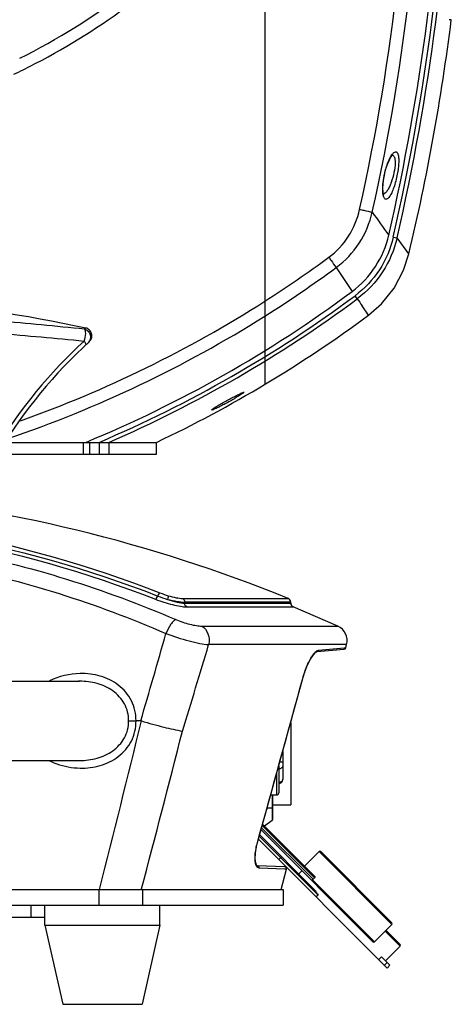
# Model space of a CAD drawing. Header units: millimetres. Extents: x -192 to 265, y -68 to 200.
# Tile 3 of 47: x -105 to -77, y 44 to 107. Entities that reach past the tile are written whole.
import ezdxf

# ---------------------------------------------------------------- set-up
doc = ezdxf.new("R2010")
doc.units = ezdxf.units.MM
doc.header["$LTSCALE"] = 16.335
doc.layers.get('0').update_dxf_attribs({"linetype": 'CONTINUOUS'})
doc.layers.add('02___PRT_ALL_AXES', color=7, linetype='CONTINUOUS')

msp = doc.modelspace()

# ---------------------------------------------------------------- linework, layer by layer
at = {"color": 7, "linetype": 'Continuous'}
for p, q in [((-89.08429, 162.03448), (-89.08429, 84.10778)), ((-77.13592, 107.47091), (-77.26371, 107.47091)), ((-81.46237, 97.28807), (-81.42951, 97.46876)), ((-81.42951, 97.46876), (-81.39255, 97.63871)), ((-80.85802, 93.54391), (-80.61526, 93.48774)), ((-79.85344, 92.46538), (-80.61526, 93.48774)), ((-83.16101, 89.58823), (-83.30745, 89.78577)), ((-82.44556, 88.53814), (-82.85889, 89.14415)), ((-105.75351, 80.39299), (-96.02328, 80.39299)), ((-100.72039, 79.63099), (-100.72039, 80.39299)), ((-100.30809, 79.63099), (-100.30809, 80.39299)), ((-99.71779, 80.39299), (-99.71779, 79.63099)), ((-99.09426, 80.39299), (-99.09426, 79.63099)), ((-96.02336, 79.63099), (-96.02336, 80.39299)), ((-152.50323, 79.63099), (-96.02336, 79.63099)), ((-94.35142, 70.3935), (-87.59197, 70.3935)), ((-87.43329, 70.15806), (-94.22199, 70.15806)), ((-94.22199, 70.15806), (-94.22199, 70.08804)), ((-94.22199, 70.08804), (-87.43329, 70.08804)), ((-87.43329, 70.08804), (-87.43329, 70.15806)), ((-94.09354, 69.85309), (-87.27581, 69.85309)), ((-84.41161, 68.62247), (-87.27581, 69.85309)), ((-93.13169, 68.62247), (-84.41161, 68.62247)), ((-83.8462, 67.43257), (-92.69, 67.43257)), ((-85.81779, 66.94806), (-85.75709, 66.98204)), ((-85.74858, 66.9831), (-84.01263, 67.13498)), ((-85.64215, 67.07675), (-83.99753, 67.22021)), ((-83.99753, 67.22021), (-83.90089, 67.22864)), ((-83.90249, 67.22252), (-83.8462, 67.43257)), ((-147.56655, 65.08949), (-100.95978, 65.08949)), ((-100.95989, 65.08949), (-101.04354, 65.08868)), ((-100.95565, 65.08949), (-100.95989, 65.08949)), ((-86.63715, 65.34513), (-86.63049, 65.34427)), ((-97.04228, 62.54949), (-97.34645, 62.54949)), ((-87.43329, 62.43191), (-87.43329, 57.16469)), ((-87.94129, 60.59088), (-87.94129, 58.78707)), ((-147.56677, 60.00949), (-100.95932, 60.00949)), ((-101.04814, 60.0104), (-100.95624, 60.00949)), ((-100.95624, 60.00949), (-100.95527, 60.00949)), ((-88.19529, 59.67098), (-88.19529, 57.92669)), ((-87.94129, 59.90627), (-88.13032, 59.90627)), ((-88.32229, 57.79969), (-88.32229, 59.21103)), ((-88.62709, 57.79969), (-88.62709, 56.16139)), ((-88.58033, 56.23124), (-88.58033, 57.79969)), ((-88.96856, 56.87259), (-88.95729, 56.87259)), ((-88.95729, 56.91333), (-88.95729, 56.87259)), ((-88.58033, 56.96149), (-88.94397, 56.96149)), ((-88.58033, 57.16469), (-87.43329, 57.16469)), ((-88.62709, 56.16139), (-89.10774, 55.80091)), ((-89.3321, 55.5583), (-82.16175, 48.38794)), ((-89.29319, 55.69899), (-85.99352, 52.39932)), ((-89.25427, 55.83968), (-85.90371, 52.48912)), ((-89.23092, 55.92409), (-85.90266, 52.59583)), ((-81.24965, 46.71384), (-89.49721, 54.9614)), ((-85.67574, 51.39139), (-89.44273, 55.15837)), ((-89.42351, 55.22782), (-89.41396, 55.23737)), ((-85.96792, 51.79132), (-89.41938, 55.24278)), ((-89.64983, 54.30479), (-89.61607, 54.50505)), ((-89.56194, 54.75517), (-89.55453, 54.75416)), ((-89.68982, 53.59594), (-89.70325, 53.72649)), ((-89.69461, 53.91601), (-89.68586, 54.08558)), ((-88.19781, 53.66201), (-88.0182, 53.84161)), ((-85.61016, 54.17123), (-80.94043, 49.5015)), ((-85.50236, 54.17119), (-80.94043, 49.60926)), ((-89.62216, 53.31237), (-89.67455, 53.4608)), ((-89.6198, 53.30978), (-89.62216, 53.31237)), ((-89.5655, 53.2642), (-89.56998, 53.26445)), ((-87.8202, 53.2033), (-89.56998, 53.26441)), ((-87.80141, 53.04697), (-89.45768, 53.10461)), ((-88.04713, 51.75449), (-87.70108, 53.04597)), ((-87.70179, 53.0435), (-87.80141, 53.04697)), ((-86.03699, 52.37095), (-82.05398, 48.38794)), ((-85.99352, 52.39932), (-85.90371, 52.48912)), ((-160.6062, 51.75449), (-87.92038, 51.75449)), ((-99.71434, 50.73849), (-99.71434, 51.75449)), ((-96.9978, 51.75449), (-96.9916, 51.77797)), ((-96.90219, 50.73849), (-96.90219, 51.75449)), ((-87.92013, 51.75449), (-87.92013, 50.73849)), ((-85.67574, 51.39139), (-85.80146, 51.26566)), ((-160.6062, 50.73849), (-87.92038, 50.73849)), ((-104.07029, 49.97649), (-104.07029, 50.73849)), ((-105.59429, 49.97649), (-103.18129, 49.97649)), ((-80.94043, 49.5015), (-82.05398, 48.38794)), ((-81.37531, 49.06661), (-80.4183, 48.1096)), ((-80.4183, 48.21736), (-81.32143, 49.1205)), ((-80.4183, 48.1096), (-81.35225, 47.17565)), ((-81.60886, 47.43227), (-81.78846, 47.25266)), ((-81.60886, 47.43227), (-81.07004, 46.89345)), ((-81.42925, 46.89345), (-81.24965, 47.07306)), ((-81.24965, 46.71384), (-81.07004, 46.89345))]:
    msp.add_line(p, q, dxfattribs=at)
for points in [[(-81.39255, 97.63871), (-81.30204, 97.97334), (-81.20122, 98.26423), (-81.09924, 98.49835), (-81.00544, 98.66794), (-80.93067, 98.76987), (-80.91429, 98.78727)], [(-81.4576, 96.23345), (-81.4567, 96.23233), (-81.47732, 96.28278), (-81.50537, 96.42467), (-81.51831, 96.65061), (-81.50542, 96.94589), (-81.46237, 97.28807)], [(-82.4451, 88.53848), (-81.60295, 89.2756), (-80.79794, 90.27884), (-80.19444, 91.41475), (-79.85344, 92.46538)], [(-86.63049, 65.34428), (-86.54429, 65.62819), (-86.36692, 66.09227), (-86.16887, 66.49146), (-85.97888, 66.78132), (-85.81779, 66.94806)], [(-89.55453, 54.75416), (-88.6378, 58.06837), (-87.63054, 61.71632), (-86.63052, 65.34428)], [(-89.5655, 53.2642), (-89.57953, 53.26642), (-89.6186, 53.30657), (-89.6738, 53.4541), (-89.70363, 53.71815), (-89.68726, 54.07705), (-89.61858, 54.4949), (-89.55452, 54.75415)], [(-89.57995, 53.26686), (-89.58088, 53.26702), (-89.59192, 53.27915)]]:
    msp.add_lwpolyline(points, dxfattribs=at)
for centre, radius, start, end in [((-216.38487, 125.08064), 136.65194, 347.4209912, 12.5545674), ((-216.38693, 125.08064), 137.48618, 347.420195, 12.555362), ((-217.15954, 125.08064), 139.59224, 346.9940841, 9.9382037), ((-217.15954, 125.08064), 139.90236, 346.9724598, 9.915951), ((-217.15954, 125.08064), 140.15153, 346.9724469, 9.915951), ((-124.26329, 143.92524), 43.52213, 296.5601349, 317.9383185), ((-124.19929, 143.91793), 44.24307, 296.3336077, 315.0511408), ((-217.15954, 125.08064), 141.12661, 346.6378041, 352.8312178), ((-124.26334, 143.93275), 44.2848, 295.5327346, 296.3993701), ((-3.12463, 150.62568), 96.60328, 215.0579824, 216.1310111), ((-130.51702, 154.27511), 76.94285, 302.5807059, 306.277374), ((-130.51536, 154.26929), 77.74502, 302.2022618, 306.2733542), ((12.93975, 154.9672), 116.2525, 213.0356044, 213.944659), ((-131.10947, 154.26999), 79.94029, 292.4591369, 306.5521438), ((-131.10947, 154.26999), 80.26985, 293.0215204, 306.549459), ((-131.10947, 154.26999), 80.51574, 293.4298945, 306.5494643), ((-13.65716, 136.55002), 83.88203, 214.0457825, 214.4126566), ((-130.48415, 154.22401), 76.8821, 289.5506233, 302.5805695), ((-130.48776, 154.22738), 77.69484, 288.6893358, 302.2015083), ((-131.10947, 154.26999), 81.7854, 295.4043087, 306.5140214), ((-78.50425, 63.48337), 32.77573, 132.3229414, 132.5188806), ((-78.41123, 62.78839), 32.80731, 132.7367345, 148.3320343), ((-78.57522, 63.05904), 32.24213, 132.4745767, 148.5655346), ((-124.26329, -20.18194), 97.71743, 67.9584283, 84.6688657), ((-93.32905, 77.10223), 6.81824, 248.6618045, 253.3819854), ((-93.06258, 77.9417), 7.9401, 248.6630323, 253.3910024), ((-87.68729, 70.15806), 0.254, 0, 67.9584283), ((-87.17929, 70.08804), 0.254, 180, 247.6665477), ((-1022.0033, 333.06089), 963.70603, 343.69806713, 344.04426533), ((-84.82758, 67.69553), 1.016, 345, 65.8314657), ((-889.38792, 305.64878), 831.54948, 342.95423119, 343.35310205), ((-84.02356, 67.26151), 0.127, 275, 344.9999629), ((-100.81604, 60.80505), 4.77433, 91.2537183, 115.7927093), ((-1482.91968, 401.57452), 1426.78876, 345.8075301, 346.25396225), ((-1296.50951, 368.37056), 1240.59424, 345.2149009, 345.6974779), ((-88.19529, 58.78706), 0.254, 270, 0), ((-88.13449, 58.8214), 0.19321, 349.8791218, 351.017925), ((-88.13277, 58.82116), 0.19148, 351.0087607, 359.9768838), ((-88.32229, 57.92669), 0.127, 270, 0), ((-88.70329, 56.26299), 0.127, 306.8698976, 345.5224878), ((-85.55628, 54.11735), 0.0762, 45, 135), ((-87.82446, 53.07637), 0.127, 344.9999722, 88), ((-86.08295, 52.4889), 0.12659, 291.2864592, 314.9509939), ((-80.99431, 49.55538), 0.0762, 315, 45), ((-82.10786, 48.44182), 0.0762, 225, 315), ((-80.47218, 48.16348), 0.0762, 315, 45)]:
    msp.add_arc(centre, radius, start, end, dxfattribs=at)
msp.add_ellipse((-123.94842, -23.52892), major_axis=(113.67529, 0), ratio=0.99999616, start_param=1.36368056, end_param=1.5735663, dxfattribs=at)
for points, knots in [([(-81.44005, 97.47011), (-81.38697, 97.73523), (-81.28526, 98.1088), (-81.10098, 98.54944), (-81.00009, 98.73121), (-80.94707, 98.80691)], [0, 0, 0, 0, 0.56649993, 0.80636753, 1, 1, 1, 1]), ([(-80.94707, 98.80691), (-80.91002, 98.85981), (-80.84514, 98.94267), (-80.72936, 99.01321), (-80.64887, 98.99528), (-80.60285, 98.95283), (-80.56679, 98.88723), (-80.52549, 98.75587), (-80.50264, 98.53553), (-80.5084, 98.2211), (-80.54674, 97.85643), (-80.59096, 97.60091), (-80.61787, 97.46959)], [0, 0, 0, 0, 0.09989587, 0.16502616, 0.19163975, 0.2213712, 0.2588942, 0.30644739, 0.43346431, 0.59913605, 0.79263401, 1, 1, 1, 1]), ([(-80.93431, 98.7959), (-80.91612, 98.79678), (-80.87746, 98.79036), (-80.82773, 98.75173), (-80.78966, 98.68919), (-80.77277, 98.63867), (-80.76535, 98.61017)], [0, 0, 0, 0, 0.20127352, 0.41470137, 0.67457213, 1, 1, 1, 1]), ([(-80.76535, 98.61017), (-80.74794, 98.54338), (-80.73108, 98.3857), (-80.74334, 98.01825), (-80.79701, 97.72276), (-80.8471, 97.51863)], [0, 0, 0, 0, 0.18788594, 0.42787326, 1, 1, 1, 1]), ([(-81.52744, 96.43323), (-81.53921, 96.59287), (-81.52795, 96.94194), (-81.47687, 97.28627), (-81.44005, 97.47011)], [0, 0, 0, 0, 0.46056374, 1, 1, 1, 1]), ([(-80.61787, 97.46959), (-80.64844, 97.32027), (-80.71698, 97.03595), (-80.84185, 96.64503), (-80.97734, 96.32687), (-81.09983, 96.11969), (-81.20193, 96.01417), (-81.26937, 95.97187), (-81.33894, 95.9639), (-81.40072, 95.99853), (-81.44798, 96.06573), (-81.50413, 96.21022), (-81.5205, 96.3392), (-81.52744, 96.43323)], [0, 0, 0, 0, 0.20284415, 0.38890945, 0.54530767, 0.66294308, 0.70612682, 0.73974516, 0.76707268, 0.79467642, 0.82929303, 0.87452437, 1, 1, 1, 1]), ([(-80.8471, 97.51863), (-80.90077, 97.29981), (-80.99818, 96.99224), (-81.1698, 96.63257), (-81.26353, 96.48609), (-81.31267, 96.42609)], [0, 0, 0, 0, 0.56584284, 0.80522194, 1, 1, 1, 1]), ([(-81.31267, 96.42609), (-81.32644, 96.40928), (-81.37472, 96.35462), (-81.43303, 96.30533), (-81.48089, 96.28614)], [0, 0, 0, 0, 0.29647935, 1, 1, 1, 1]), ([(-84.99033, 92.2467), (-84.49156, 92.61286), (-83.62426, 93.54176), (-83.14802, 94.71531), (-83.01304, 95.31981)], [0, 0, 0, 0, 0.49974042, 1, 1, 1, 1]), ([(-83.01304, 95.31981), (-82.92461, 95.30007), (-82.65394, 95.23929), (-82.38312, 95.17912), (-82.2013, 95.13626)], [0, 0, 0, 0, 0.32660776, 1, 1, 1, 1]), ([(-84.51843, 91.59098), (-83.94023, 92.01492), (-82.93127, 93.08478), (-82.36491, 94.4378), (-82.2013, 95.13626)], [0, 0, 0, 0, 0.49986011, 1, 1, 1, 1]), ([(-83.5007, 90.05274), (-82.91447, 90.48735), (-81.89045, 91.57702), (-81.31255, 92.95398), (-81.14828, 93.66518)], [0, 0, 0, 0, 0.49994549, 1, 1, 1, 1]), ([(-80.85801, 93.54394), (-81.02922, 92.804), (-81.63146, 91.37149), (-82.69735, 90.23803), (-83.30745, 89.78576)], [0, 0, 0, 0, 0.50001286, 1, 1, 1, 1]), ([(-80.61526, 93.48774), (-80.79381, 92.71992), (-81.42062, 91.23364), (-82.52757, 90.0577), (-83.16101, 89.58823)], [0, 0, 0, 0, 0.49995478, 1, 1, 1, 1]), ([(-84.99033, 92.2467), (-84.94051, 92.17881), (-84.78192, 91.96119), (-84.623, 91.7437), (-84.51844, 91.59099)], [0, 0, 0, 0, 0.31272742, 1, 1, 1, 1]), ([(-100.65518, 87.64087), (-102.4878, 87.83134), (-106.26479, 88.19386), (-114.12888, 88.77109), (-124.26333, 89.08848), (-134.39776, 88.77104), (-142.26184, 88.19386), (-146.0388, 87.83135), (-147.87142, 87.64088)], [0, 0, 0, 0, 0.1168405, 0.24059787, 0.50000049, 0.75940359, 0.88316012, 1, 1, 1, 1]), ([(-147.8513, 86.88468), (-146.01771, 87.06319), (-142.24149, 87.40986), (-136.44006, 87.8237), (-130.41041, 88.09543), (-124.26331, 88.18958), (-118.1162, 88.09539), (-112.08653, 87.82372), (-106.28509, 87.40985), (-102.50887, 87.06318), (-100.67528, 86.8847)], [0, 0, 0, 0, 0.11693553, 0.24069016, 0.36914235, 0.49999913, 0.63085718, 0.75930983, 0.88306443, 1, 1, 1, 1]), ([(-100.34714, 86.8401), (-100.27922, 86.90229), (-100.17416, 87.06566), (-100.1645, 87.35526), (-100.30905, 87.60744), (-100.48243, 87.69757), (-100.57244, 87.71648)], [0, 0, 0, 0, 0.25021899, 0.50025452, 0.75011087, 1, 1, 1, 1]), ([(-100.67528, 86.8847), (-100.61886, 87.03549), (-100.56376, 87.25633), (-100.57587, 87.51719), (-100.62188, 87.61712), (-100.65518, 87.64087)], [0, 0, 0, 0, 0.61459711, 0.84385301, 1, 1, 1, 1]), ([(-100.65518, 87.64087), (-100.56675, 87.62011), (-100.39806, 87.5282), (-100.25225, 87.28388), (-100.25016, 87.00051), (-100.34942, 86.83818), (-100.415, 86.7778)], [0, 0, 0, 0, 0.25162167, 0.50354219, 0.75305263, 1, 1, 1, 1]), ([(-100.67526, 86.88469), (-100.63806, 86.83292), (-100.59248, 86.76145), (-100.56042, 86.67369), (-100.56498, 86.63881), (-100.57332, 86.63103)], [0, 0, 0, 0, 0.67502296, 0.87925903, 1, 1, 1, 1]), ([(-92.48395, 82.46309), (-92.48642, 82.46309), (-92.49189, 82.46316), (-92.49289, 82.47215), (-92.48559, 82.48017), (-92.46884, 82.49771), (-92.43503, 82.52314), (-92.36526, 82.57271), (-92.26023, 82.63972), (-92.12318, 82.72354), (-91.97701, 82.80981), (-91.77507, 82.92624), (-91.51893, 83.06968), (-91.21184, 83.23625), (-90.95879, 83.36861), (-90.76344, 83.46665), (-90.63063, 83.53001), (-90.53076, 83.57518), (-90.4662, 83.59831), (-90.44065, 83.60609), (-90.43055, 83.60609)], [0, 0, 0, 0, 0.00311488, 0.00534896, 0.00951931, 0.01627558, 0.03636598, 0.06247094, 0.12472346, 0.19359725, 0.26560425, 0.33920905, 0.48823285, 0.63664042, 0.78075676, 0.84920591, 0.91281509, 0.96692759, 0.98723028, 1, 1, 1, 1]), ([(-90.43055, 83.60609), (-90.42821, 83.60609), (-90.42288, 83.60588), (-90.42239, 83.59699), (-90.42944, 83.58908), (-90.44005, 83.57764), (-90.45617, 83.56401), (-90.48449, 83.5415), (-90.54794, 83.4958), (-90.65139, 83.42755), (-90.78741, 83.34247), (-90.9327, 83.25493), (-91.13384, 83.13715), (-91.38936, 82.99287), (-91.6964, 82.82675), (-91.94996, 82.69591), (-92.14615, 82.59964), (-92.28011, 82.53752), (-92.3813, 82.49337), (-92.44719, 82.47069), (-92.47349, 82.46309), (-92.48395, 82.46309)], [0, 0, 0, 0, 0.00294741, 0.00516571, 0.00933489, 0.01602868, 0.02501848, 0.03590128, 0.06178712, 0.12376351, 0.19253817, 0.26452505, 0.33813091, 0.48710916, 0.63536027, 0.7792873, 0.84771772, 0.91147075, 0.96605685, 0.98677359, 1, 1, 1, 1]), ([(-152.71655, 70.7514), (-143.73356, 74.26485), (-124.26328, 77.77508), (-104.79301, 74.26484), (-95.81002, 70.7514)], [0, 0, 0, 0, 0.50000002, 1, 1, 1, 1]), ([(-152.43384, 70.34043), (-143.54006, 73.819), (-124.26329, 77.29606), (-104.98653, 73.819), (-96.09275, 70.34043)], [0, 0, 0, 0, 0.49999992, 1, 1, 1, 1]), ([(-153.7326, 69.03912), (-149.16646, 71.00431), (-139.46114, 74.00177), (-124.26329, 75.49913), (-109.06544, 74.00177), (-99.36013, 71.00431), (-94.79399, 69.03912)], [0, 0, 0, 0, 0.24674469, 0.50000014, 0.75325542, 1, 1, 1, 1]), ([(-153.10193, 68.14328), (-148.63885, 70.08575), (-139.14447, 73.05278), (-124.26329, 74.53654), (-109.3821, 73.05278), (-99.88774, 70.08574), (-95.42466, 68.14328)], [0, 0, 0, 0, 0.24674997, 0.50000015, 0.75325015, 1, 1, 1, 1]), ([(-95.81002, 70.7514), (-95.82254, 70.74736), (-95.84891, 70.72582), (-95.90073, 70.65942), (-95.93247, 70.59412), (-95.95161, 70.54584)], [0, 0, 0, 0, 0.15552552, 0.38613586, 1, 1, 1, 1]), ([(-96.09275, 70.34043), (-96.08024, 70.34461), (-96.05397, 70.36623), (-96.00232, 70.4326), (-95.97069, 70.49772), (-95.95161, 70.54584)], [0, 0, 0, 0, 0.15617994, 0.38699165, 1, 1, 1, 1]), ([(-96.09275, 70.34043), (-95.73838, 70.20181), (-95.21002, 70.03112), (-94.53648, 69.88832), (-94.22905, 69.8531), (-94.09354, 69.85309)], [0, 0, 0, 0, 0.55269811, 0.80317128, 1, 1, 1, 1]), ([(-95.27899, 70.56878), (-95.27724, 70.53963), (-95.29908, 70.45996), (-95.31755, 70.38226), (-95.33217, 70.33288)], [0, 0, 0, 0, 0.36186144, 1, 1, 1, 1]), ([(-95.33217, 70.33288), (-95.1272, 70.28192), (-94.76015, 70.20466), (-94.38595, 70.15807), (-94.22199, 70.15806)], [0, 0, 0, 0, 0.56298333, 1, 1, 1, 1]), ([(-95.33217, 70.33288), (-95.13019, 70.26257), (-94.76607, 70.1548), (-94.38811, 70.08805), (-94.22199, 70.08804)], [0, 0, 0, 0, 0.56284526, 1, 1, 1, 1]), ([(-95.27899, 70.56878), (-95.10891, 70.51803), (-94.80335, 70.44071), (-94.48924, 70.39351), (-94.35142, 70.3935)], [0, 0, 0, 0, 0.56291766, 1, 1, 1, 1]), ([(-94.35142, 70.3935), (-94.31183, 70.37385), (-94.24334, 70.30154), (-94.22199, 70.20683), (-94.22199, 70.15806)], [0, 0, 0, 0, 0.47543923, 1, 1, 1, 1]), ([(-94.09354, 69.85309), (-94.13288, 69.87291), (-94.2008, 69.94513), (-94.22199, 70.03947), (-94.22199, 70.08804)], [0, 0, 0, 0, 0.47560428, 1, 1, 1, 1]), ([(-94.79399, 69.03912), (-94.85081, 69.01889), (-94.96965, 68.92256), (-95.20038, 68.6333), (-95.34225, 68.35106), (-95.42465, 68.14328)], [0, 0, 0, 0, 0.16251751, 0.39774881, 1, 1, 1, 1]), ([(-94.79399, 69.03912), (-94.50518, 68.91484), (-94.06923, 68.767), (-93.50731, 68.6491), (-93.24801, 68.62248), (-93.13169, 68.62247)], [0, 0, 0, 0, 0.54783843, 0.79733205, 1, 1, 1, 1]), ([(-95.42466, 68.14328), (-94.94105, 67.95789), (-94.22144, 67.72684), (-93.30164, 67.51396), (-92.87975, 67.44797), (-92.69, 67.43257)], [0, 0, 0, 0, 0.5486727, 0.79832914, 1, 1, 1, 1]), ([(-93.13169, 68.62247), (-92.95013, 68.51818), (-92.66619, 68.12675), (-92.64214, 67.66121), (-92.69, 67.43257)], [0, 0, 0, 0, 0.47267447, 1, 1, 1, 1]), ([(-85.94872, 66.84373), (-85.93328, 66.86299), (-85.8777, 66.92895), (-85.81542, 66.99044), (-85.76467, 67.0255)], [0, 0, 0, 0, 0.28580057, 1, 1, 1, 1]), ([(-85.76467, 67.0255), (-85.75413, 67.03278), (-85.71667, 67.05649), (-85.67374, 67.07396), (-85.64215, 67.07675)], [0, 0, 0, 0, 0.28763931, 1, 1, 1, 1]), ([(-85.64216, 67.07675), (-85.64822, 67.05237), (-85.67499, 67.00643), (-85.72417, 66.98524), (-85.74858, 66.9831)], [0, 0, 0, 0, 0.50623471, 1, 1, 1, 1]), ([(-86.63715, 65.34513), (-86.55573, 65.6407), (-86.40618, 66.05812), (-86.15402, 66.55005), (-86.01865, 66.75652), (-85.94872, 66.84373)], [0, 0, 0, 0, 0.55495571, 0.79765186, 1, 1, 1, 1]), ([(-97.82848, 62.54949), (-97.82149, 62.73879), (-97.85971, 63.12052), (-98.13461, 63.8267), (-98.79624, 64.53349), (-99.83381, 64.99686), (-100.58278, 65.08936), (-100.95571, 65.08949)], [0, 0, 0, 0, 0.12677824, 0.25293839, 0.50182929, 0.75041353, 1, 1, 1, 1]), ([(-97.34645, 62.54949), (-97.34097, 62.77281), (-97.38623, 63.22132), (-97.69044, 64.05513), (-98.42646, 64.90962), (-99.6191, 65.4838), (-100.48962, 65.5872), (-100.9205, 65.57823)], [0, 0, 0, 0, 0.12829739, 0.25565074, 0.50527659, 0.75248716, 1, 1, 1, 1]), ([(-100.95531, 60.00949), (-100.58241, 60.00967), (-99.83351, 60.10223), (-98.79605, 60.56562), (-98.13459, 61.27242), (-97.85971, 61.97849), (-97.82146, 62.36019), (-97.82848, 62.54949)], [0, 0, 0, 0, 0.24958293, 0.4981861, 0.74706085, 0.87321015, 1, 1, 1, 1]), ([(-100.92559, 59.52029), (-100.49428, 59.51091), (-99.62291, 59.61429), (-98.42846, 60.18756), (-97.69126, 61.04251), (-97.38626, 61.87693), (-97.34092, 62.32592), (-97.34645, 62.54949)], [0, 0, 0, 0, 0.24752318, 0.49473411, 0.74434108, 0.87168648, 1, 1, 1, 1]), ([(-97.82851, 62.54949), (-97.79285, 62.54952), (-97.63217, 62.54745), (-97.47148, 62.54917), (-97.34646, 62.54949)], [0, 0, 0, 0, 0.22191945, 1, 1, 1, 1]), ([(-96.99629, 62.5428), (-96.52251, 62.39937), (-95.65136, 62.16128), (-94.77021, 61.95863), (-94.36766, 61.89209)], [0, 0, 0, 0, 0.54817568, 1, 1, 1, 1]), ([(-102.89703, 59.99699), (-102.74306, 59.92226), (-102.11637, 59.65958), (-101.43332, 59.53136), (-100.92559, 59.52029)], [0, 0, 0, 0, 0.25205756, 1, 1, 1, 1]), ([(-87.94129, 59.6863), (-87.94129, 59.65751), (-87.95528, 59.59793), (-88.01311, 59.525), (-88.09723, 59.47729), (-88.16241, 59.46633), (-88.19529, 59.46633)], [0, 0, 0, 0, 0.23322383, 0.47660016, 0.73366487, 1, 1, 1, 1]), ([(-87.94428, 58.78745), (-87.9489, 58.76156), (-87.96968, 58.71011), (-88.02825, 58.64932), (-88.10656, 58.61008), (-88.16557, 58.60111), (-88.19529, 58.60111)], [0, 0, 0, 0, 0.23394853, 0.47872652, 0.73553487, 1, 1, 1, 1]), ([(-89.66713, 53.33716), (-89.69292, 53.42287), (-89.72092, 53.62676), (-89.71122, 54.10557), (-89.6352, 54.49061), (-89.56194, 54.75517)], [0, 0, 0, 0, 0.18712922, 0.42602893, 1, 1, 1, 1]), ([(-89.45768, 53.10461), (-89.503, 53.10617), (-89.60897, 53.16873), (-89.64861, 53.27563), (-89.66713, 53.33716)], [0, 0, 0, 0, 0.41372208, 1, 1, 1, 1]), ([(-89.45769, 53.10462), (-89.44866, 53.1395), (-89.46005, 53.21974), (-89.53083, 53.26156), (-89.5655, 53.2642)], [0, 0, 0, 0, 0.50888825, 1, 1, 1, 1]), ([(-86.03699, 52.37095), (-86.04692, 52.36708), (-86.06375, 52.35863), (-86.08351, 52.34286), (-86.09317, 52.33279), (-86.09752, 52.32371), (-86.09595, 52.32215)], [0, 0, 0, 0, 0.40336266, 0.71682187, 0.91625947, 1, 1, 1, 1]), ([(-85.90266, 52.59583), (-85.89056, 52.58374), (-85.87329, 52.54545), (-85.88867, 52.50416), (-85.90371, 52.48912)], [0, 0, 0, 0, 0.44567322, 1, 1, 1, 1]), ([(-85.96792, 51.79132), (-85.94008, 51.76349), (-85.88794, 51.70236), (-85.79057, 51.56869), (-85.72237, 51.46271), (-85.67574, 51.39139)], [0, 0, 0, 0, 0.23809409, 0.48461516, 1, 1, 1, 1])]:
    msp.add_open_spline(points, degree=3, knots=knots, dxfattribs=at)
for points in [[(-152.57497, 70.54584), (-143.63665, 74.04182), (-124.26329, 77.53545), (-104.88993, 74.04181), (-95.95161, 70.54584)], [(-89.56194, 54.75517), (-88.58454, 58.28448), (-87.6098, 61.81452), (-86.63715, 65.34513)], [(-96.99629, 62.5428), (-97.01111, 62.54729), (-97.02678, 62.54949), (-97.04227, 62.54949)]]:
    msp.add_open_spline(points, degree=3, dxfattribs=at)
at = {"layer": '02___PRT_ALL_AXES', "color": 7, "linetype": 'Continuous'}
for p, q in [((-88.71212, 57.79969), (-88.32229, 57.79969)), ((-88.58033, 57.16469), (-87.43329, 57.16469)), ((-86.54411, 53.23728), (-85.61016, 54.17123)), ((-86.92001, 52.74341), (-86.71861, 52.94481)), ((-103.18129, 49.46849), (-103.18129, 50.73849)), ((-95.81529, 49.46849), (-95.81529, 50.73849)), ((-103.18129, 49.46849), (-95.81529, 49.46849)), ((-103.18129, 49.46849), (-102.03829, 44.38849)), ((-95.81529, 49.46849), (-96.95829, 44.38849)), ((-102.03829, 44.38849), (-96.95829, 44.38849))]:
    msp.add_line(p, q, dxfattribs=at)

doc.saveas('drawing.dxf')
